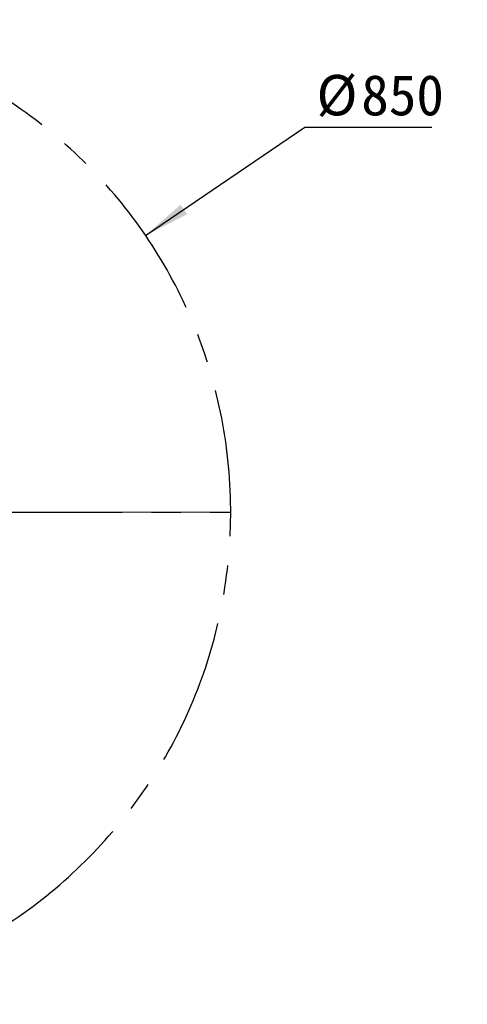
# Model space of a CAD drawing. Header units: millimetres. Extents: x 0 to 4200, y 0 to 2974.
# Tile 20 of 40: x 1539 to 1925, y 1369 to 2220. Entities that reach past the tile are written whole.
import ezdxf

# ---------------------------------------------------------------- set-up
doc = ezdxf.new("R2010")
doc.units = ezdxf.units.MM
doc.header["$LTSCALE"] = 10
doc.linetypes.add('CENTERX2', pattern=[20.32, 12.7, -2.54, 2.54, -2.54])
doc.layers.add('中心线层', color=6, linetype='CENTERX2', lineweight=25)
doc.layers.add('标注层', color=150, linetype='Continuous')
doc.styles.add('SLDTEXTSTYLE1', font='仿宋_GB2312')
doc.dimstyles.new('SLDDIMSTYLE0', dxfattribs={"dimtxt": 35, "dimasz": 40, "dimexe": 0, "dimexo": 0.0625, "dimgap": 8.75, "dimtad": 0, "dimtih": 1, "dimtoh": 1, "dimrnd": 1e-09, "dimzin": 12, "dimdsep": 46, "dimtxsty": 'SLDTEXTSTYLE1', "dimsah": 1, "dimcen": 0, "dimadec": 0, "dimazin": 3, "dimtfac": 1, "dimtdec": 3, "dimtofl": 0, "dimtmove": 0, "dimatfit": 3, "dimfxl": 1, "dimfrac": 2, "dimtolj": 1, "dimtzin": 12, "dimarcsym": 0})

# ---------------------------------------------------------------- blocks, each defined once
blk = doc.blocks.new('_D')
at = {"layer": '标注层'}
for p, q in [((1647.32, 2033.11), (1785.08, 2126.8)), ((1785.08, 2126.8), (1894.88, 2126.8))]:
    blk.add_line(p, q, dxfattribs=at)
blk.add_solid([(1647.32, 2033.11), (1683.21, 2051.47), (1677.59, 2059.74)], dxfattribs=at)
at = {"layer": '标注层', "char_height": 35, "attachment_point": 1, "style": 'SLDTEXTSTYLE1'}
for s, insert in [('%%c', (1795.08, 2171.92)), ('850', (1833.78, 2171.92))]:
    blk.add_mtext(s, dxfattribs=dict(at, insert=insert))
blk = doc.blocks.new('SW_CENTERMARKSYMBOL_1')
at = {"layer": '中心线层', "color": 0}
for p, q in [((0, 1), (0, 425.5)), ((-1, 0), (-425.5, 0)), ((0, 0), (-0.5, 0)), ((0, 0), (0, 0.5)), ((0, 0), (0, -0.5)), ((0, 0), (0.5, 0)), ((1, 0), (425.5, 0)), ((0, -1), (0, -425.5))]:
    blk.add_line(p, q, dxfattribs=at)

msp = doc.modelspace()

# ---------------------------------------------------------------- linework, layer by layer
at = {"layer": '中心线层', "linetype": 'CENTERX2', "lineweight": 18}
msp.add_line((1718.358, 1794.105), (425.102, 1794.105), dxfattribs=at)
at = {"layer": '中心线层', "linetype": 'CENTERX2'}
msp.add_arc((1295.895, 1794.105), 425, 275, 265, dxfattribs=at)

# ---------------------------------------------------------------- block references
at = {"layer": '中心线层'}
msp.add_blockref('SW_CENTERMARKSYMBOL_1', (1295.895, 1794.105), dxfattribs=at)

# ---------------------------------------------------------------- dimensions: what is measured, and where the dimension line sits
at = {"layer": '标注层'}
dim = msp.add_diameter_dim_2p(p1=(944.468, 1555.099), p2=(1647.322, 2033.111), dimstyle='SLDDIMSTYLE0', dxfattribs=at)
dim.commit()
dim.dimension.update_dxf_attribs({"geometry": '_D', "text_midpoint": (1844.979, 2150.035), "dimtype": 163})

doc.saveas('drawing.dxf')
